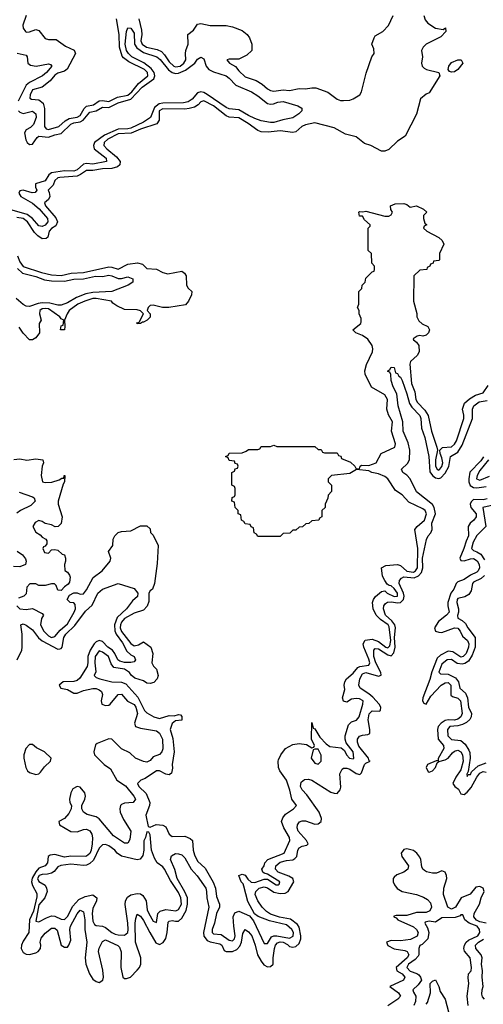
# Model space of a CAD drawing. Header units: inches. Extents: x 2710684 to 2828758, y 857022 to 965663.
# Tile 101 of 256: x 2763149 to 2766071, y 860898 to 867104. Entities that reach past the tile are written whole.
import ezdxf

# ---------------------------------------------------------------- set-up
doc = ezdxf.new("R2010")
doc.units = ezdxf.units.IN
doc.header["$MEASUREMENT"] = 0
doc.layers.add('C7866', color=7, linetype='Continuous')

msp = doc.modelspace()

# ---------------------------------------------------------------- linework, layer by layer
at = {"layer": 'C7866', "color": 4}
for points, elevation in [([(2765696, 867130), (2765703.5, 867103.5), (2765722, 867082), (2765770, 867051.3), (2765818, 867042), (2765832.7, 867052.7), (2765834, 867030), (2765803.6, 866996.4), (2765710.7, 866949.3), (2765691.3, 866930), (2765681, 866910), (2765686.8, 866870), (2765680.7, 866830), (2765686, 866810), (2765697.3, 866797.3), (2765712, 866790), (2765790.7, 866770.7), (2765796, 866750), (2765730, 866642), (2765710, 866634), (2765674.8, 866605.2), (2765650, 866508), (2765578, 866370), (2765530, 866339), (2765475.3, 866284.7), (2765450, 866275.3), (2765430, 866275.3), (2765362, 866310), (2765322.5, 866322.5), (2765270, 866366), (2765203.3, 866383.3), (2765130, 866422.7), (2765010, 866453.6), (2764950, 866440.9), (2764926.8, 866430), (2764890, 866397.2), (2764870, 866392.3), (2764790, 866402.9), (2764714, 866394), (2764670, 866397), (2764650, 866406), (2764589.3, 866450), (2764530, 866485.1), (2764470, 866489.5), (2764450, 866496.9), (2764370, 866560.5), (2764310, 866591.5), (2764290, 866586), (2764273.3, 866566.7), (2764250, 866551.5), (2764216.9, 866543.1), (2764190, 866539.1), (2764050, 866541.3), (2764027.9, 866530), (2764028.4, 866470), (2764012.8, 866447.2), (2763910, 866412.8), (2763852.1, 866387.9), (2763770, 866384.2), (2763704.4, 866350), (2763682, 866330), (2763679.3, 866310), (2763697.1, 866290), (2763759.2, 866239.2), (2763782.4, 866210), (2763779.3, 866190), (2763764.6, 866175.4), (2763730, 866165.4), (2763670, 866164.4), (2763610, 866153.5), (2763570, 866154), (2763532.6, 866127.4), (2763510, 866117.2), (2763402, 866110), (2763390, 866107), (2763370.6, 866090), (2763359.5, 866060.5), (2763327.7, 866030), (2763335.2, 866015.2), (2763338, 865990), (2763330.7, 865970), (2763304, 865950), (2763310.6, 865930), (2763375.6, 865855.6), (2763386.4, 865830), (2763375.8, 865804.2), (2763350, 865787), (2763334.9, 865770), (2763326, 865734), (2763316.1, 865723.9), (2763290, 865723.6), (2763262.2, 865742.2), (2763242.4, 865762.4), (2763197.4, 865830), (2763170, 865849.7), (2763130, 865857.6)], 8), ([(2763189.2, 867130.8), (2763168.4, 867070), (2763170.7, 867050.7), (2763184.7, 867030), (2763190, 867026), (2763210, 867027.3), (2763250, 867042.8), (2763270, 867036), (2763310, 866984.7), (2763330, 866978), (2763378, 866978), (2763436.9, 866936.9), (2763490.9, 866910.9), (2763501, 866890), (2763448.8, 866791.2), (2763430, 866779.6), (2763390, 866767.3), (2763370, 866754), (2763341.1, 866718.9), (2763290, 866679.3), (2763230, 866661.2), (2763214.8, 866630), (2763212, 866610), (2763222, 866602), (2763270, 866598.8), (2763297.1, 866577.1), (2763304.1, 866544.1), (2763304, 866430), (2763316.3, 866416.3), (2763330, 866410.7), (2763396, 866430), (2763434.3, 866465.7), (2763459.8, 866480.2), (2763510, 866490.3), (2763530, 866499.5), (2763556, 866544), (2763570, 866558.7), (2763613.2, 866566.8), (2763650, 866592), (2763670, 866594.9), (2763710, 866589.1), (2763764.5, 866615.5), (2763830, 866628.4), (2763855.3, 866650), (2763897.7, 866702.3), (2763956.3, 866750), (2763954, 866770), (2763935.1, 866790), (2763837.3, 866837.3), (2763803.1, 866863.1), (2763794.7, 866874.7), (2763778, 866930), (2763775.1, 867010), (2763758.7, 867110)], 8), ([(2763899.1, 867110), (2763917, 867037), (2763918.7, 867010), (2763912.4, 866970), (2763921.3, 866950), (2763947.7, 866930), (2764015.8, 866915.8), (2764042.3, 866902.3), (2764062, 866882), (2764090, 866838), (2764120.7, 866810), (2764130, 866806.3), (2764159.3, 866810), (2764182.9, 866830), (2764195.6, 866850), (2764193.3, 866890), (2764195.1, 866910), (2764209.6, 866950), (2764209.4, 867010.6), (2764243.2, 867036.8), (2764270, 867076), (2764290, 867080.7), (2764350, 867067.3), (2764450, 867066.8), (2764490, 867058.8), (2764550, 867036), (2764582, 867010), (2764598, 866990), (2764611.3, 866950), (2764611.3, 866910), (2764579.8, 866880.2), (2764530, 866854), (2764470, 866855.3), (2764454, 866850), (2764472, 866830), (2764508.1, 866808.1), (2764530, 866781), (2764570, 866744), (2764639.9, 866719.9), (2764676.4, 866696.4), (2764710, 866667.3), (2764730, 866657.3), (2764750, 866654), (2764810, 866662), (2764850, 866657.3), (2764910, 866670.8), (2764950, 866667.3), (2764990, 866674.8), (2765014.4, 866674.4), (2765090, 866646), (2765150, 866602.8), (2765170, 866594.8), (2765190, 866594), (2765230, 866597.3), (2765250, 866604), (2765292.3, 866630), (2765303.7, 866650), (2765332.3, 866767.7), (2765369.3, 866870.7), (2765382, 866890), (2765380.4, 866920.4), (2765368.7, 866950), (2765382, 866990), (2765390, 867002), (2765438, 867030), (2765472.5, 867067.5), (2765502, 867130)], 8), ([(2763140.8, 866530), (2763150, 866520.3), (2763170, 866513.4), (2763230, 866527), (2763250.2, 866510), (2763252, 866487.9), (2763236.2, 866443.8), (2763215.8, 866424.2), (2763190.2, 866409.8), (2763179.7, 866390), (2763186.8, 866346.8), (2763196, 866330), (2763210, 866317.8), (2763230, 866320.3), (2763259.3, 866360.7), (2763270, 866368.9), (2763330, 866362.9), (2763370, 866378.4), (2763410, 866386.4), (2763470, 866446.2), (2763490, 866454.6), (2763530, 866460.9), (2763549.3, 866470.7), (2763590, 866520.7), (2763630, 866529.2), (2763670, 866553), (2763710.5, 866549.5), (2763770, 866579.8), (2763850, 866603.8), (2763920.8, 866679.2), (2763993.1, 866730), (2764001.2, 866750), (2763996.5, 866770), (2763977, 866797), (2763932, 866832), (2763856.3, 866870), (2763833.7, 866890), (2763821.8, 866910), (2763814.2, 866950), (2763821.3, 867030), (2763830, 867053.4), (2763850, 867050.4), (2763870, 867018.8), (2763873.2, 866950), (2763887.1, 866927.1), (2763930, 866897.8), (2764013.4, 866870), (2764033.6, 866853.6), (2764087, 866787.1), (2764110, 866770.2), (2764130, 866764.2), (2764150, 866766.2), (2764194.8, 866785.2), (2764252.3, 866830), (2764270, 866854.8), (2764290, 866866.8), (2764310, 866858), (2764323, 866810), (2764340.7, 866790), (2764370, 866775.8), (2764450, 866750.4), (2764470, 866735.5), (2764511.3, 866691.3), (2764610.7, 866650), (2764650, 866624.9), (2764710, 866574.9), (2764730, 866570.4), (2764747.5, 866572.5), (2764775.3, 866584.7), (2764810, 866588.2), (2764901.6, 866561.6), (2764926.4, 866546.4), (2764927.3, 866530), (2764907.3, 866510), (2764870, 866485.6), (2764806.7, 866473.3), (2764750, 866456.3), (2764730, 866455.1), (2764670, 866466.6), (2764630, 866481.7), (2764590, 866499.2), (2764530, 866534.7), (2764470, 866541.5), (2764450, 866549.8), (2764330, 866633.3), (2764310, 866645.3), (2764290, 866649.8), (2764270, 866642.6), (2764236.1, 866603.9), (2764210, 866585.6), (2764180.4, 866579.6), (2764050, 866578), (2764027.3, 866572.7), (2763999.3, 866550), (2763972.3, 866487.7), (2763930, 866457.1), (2763850, 866419.8), (2763830, 866415), (2763770, 866413.6), (2763684, 866376), (2763620.3, 866330), (2763613.1, 866310), (2763618.7, 866290), (2763694, 866230), (2763695.5, 866210), (2763610, 866192.7), (2763570, 866198), (2763550, 866192.9), (2763510, 866157.8), (2763490, 866149.8), (2763430, 866150.7), (2763350, 866138.9), (2763333.2, 866126.8), (2763310, 866087.4), (2763248.8, 866070), (2763247.9, 866047.9), (2763256.5, 866030), (2763246.2, 866013.8), (2763226.6, 866013.4), (2763170, 866029.7), (2763150, 866024.5), (2763143.2, 866010), (2763155.8, 865990), (2763230, 865947.8), (2763271.4, 865911.4), (2763324, 865850), (2763324.9, 865830), (2763310, 865809.7), (2763290, 865799.7), (2763270, 865804.7), (2763229.8, 865850), (2763195.2, 865875.2), (2763071.8, 865911.8)], 4), ([(2763132.7, 866892.7), (2763190, 866881), (2763195.5, 866870), (2763200.5, 866830), (2763216.5, 866816.5), (2763251.8, 866811.8), (2763330, 866824.9), (2763342, 866822), (2763350.5, 866810.5), (2763316.5, 866770), (2763292.4, 866750), (2763210, 866708.7), (2763188.8, 866691.2), (2763139.3, 866590)], 4), ([(2763131.3, 863410), (2763150, 863391.3), (2763190, 863387.3), (2763230, 863392), (2763290, 863362), (2763298, 863350), (2763286, 863330), (2763280.7, 863290), (2763300.5, 863250), (2763330, 863220.5), (2763350, 863210.6), (2763370, 863216.3), (2763403.5, 863256.5), (2763450, 863296.3), (2763492.3, 863370), (2763499.3, 863390), (2763497.2, 863417.2), (2763490, 863428), (2763466, 863430), (2763448, 863450), (2763463.1, 863476.9), (2763490, 863492), (2763510, 863492), (2763530, 863482), (2763550, 863484.7), (2763570, 863511.3), (2763612.1, 863587.9), (2763669.3, 863630), (2763719, 863690), (2763724, 863710), (2763708, 863752), (2763735.3, 863790), (2763738, 863830), (2763748, 863850), (2763770, 863871.3), (2763790, 863878), (2763850, 863882), (2763910, 863914), (2763950, 863914), (2763970, 863894), (2763972.7, 863872.7), (2763990, 863854), (2764022, 863790), (2764015.3, 863675.3), (2763998.8, 863550), (2763985.4, 863514.6), (2763970, 863504), (2763962, 863490), (2763962.9, 863437.1), (2763952.7, 863407.2), (2763930, 863382), (2763870, 863363.6), (2763810, 863329.7), (2763790, 863306.6), (2763783.2, 863290), (2763782.7, 863270), (2763790, 863248.4), (2763850, 863172.7), (2763870, 863158.4), (2763896.9, 863163.1), (2763930, 863182.8), (2763976, 863150), (2763987.7, 863110), (2763982, 863050), (2763992, 863030), (2764010.8, 863010), (2764021, 862970), (2764016, 862950), (2763994.6, 862925.4), (2763970, 862919.3), (2763950, 862922.7), (2763930, 862936), (2763874.5, 862954.5), (2763852, 862972), (2763841.2, 862990), (2763810, 863009.4), (2763741.7, 863021.7), (2763724.2, 863044.2), (2763709.4, 863090), (2763670, 863117), (2763650, 863125.2), (2763625.3, 863090), (2763622, 863050), (2763627.5, 862992.5), (2763618, 862970), (2763630, 862958), (2763654, 862950), (2763730, 862930.8), (2763790, 862927.7), (2763818, 862918), (2763893.8, 862833.8), (2763935.5, 862750), (2763950, 862735.5), (2763994.8, 862710), (2764030, 862700.3), (2764090, 862717.3), (2764123.1, 862716.9), (2764150, 862724.7), (2764162, 862722), (2764171.6, 862711.6), (2764170.7, 862689.3), (2764130, 862684), (2764110, 862668.7), (2764097.3, 862630), (2764113.2, 862573.2), (2764121.6, 862490), (2764110.6, 862410), (2764112.8, 862387.2), (2764104.5, 862355.5), (2764090, 862345.2), (2764070, 862349.3), (2764030, 862369.2), (2764010, 862369), (2763938.5, 862321.5), (2763912, 862310), (2763891.3, 862290), (2763898.8, 862270), (2763946.7, 862226.7), (2763968, 862170), (2763967.7, 862150), (2763944.7, 862090), (2763958, 862018), (2763970, 862014), (2764008.7, 862031.3), (2764050, 862027.3), (2764070, 862016), (2764090.7, 861970), (2764110, 861955.5), (2764190, 861957.3), (2764223.4, 861943.4), (2764238.8, 861930), (2764243.1, 861870), (2764250, 861841), (2764270, 861800.7), (2764316.9, 861756.9), (2764368.7, 861668.7), (2764382.4, 861630), (2764390, 861578), (2764408.4, 861530), (2764408.4, 861510), (2764388.5, 861470), (2764375.8, 861410), (2764361.6, 861370), (2764362, 861350), (2764370, 861343), (2764418.3, 861338.3), (2764470, 861303.1), (2764490, 861298), (2764502, 861310), (2764506, 861330), (2764497.4, 861390), (2764495.1, 861450), (2764504.5, 861475.5), (2764530, 861486), (2764596.3, 861456.3), (2764623.4, 861423.4), (2764690, 861281), (2764710, 861281), (2764736.9, 861323.1), (2764751.1, 861328.9), (2764770, 861330.3), (2764850, 861314.3), (2764871.8, 861328.2), (2764874, 861350), (2764864.4, 861370), (2764830, 861398.5), (2764723.9, 861423.9), (2764651.7, 861451.7), (2764629, 861469), (2764586.6, 861546.6), (2764562, 861642), (2764556.5, 861656.5), (2764544, 861670), (2764529.3, 861710.7), (2764550, 861718), (2764570, 861711), (2764586.4, 861686.4), (2764607.7, 861667.7), (2764630, 861664.9), (2764690, 861686.7), (2764710, 861686.4), (2764766, 861650), (2764778, 861650), (2764784, 861656), (2764789, 861670), (2764710, 861717.2), (2764690, 861724), (2764682, 861730), (2764675.3, 861750), (2764689.1, 861770.9), (2764693.2, 861790), (2764713.2, 861810), (2764816, 861850), (2764852, 861930), (2764849.6, 861950), (2764813.6, 862010), (2764798.4, 862050), (2764806.3, 862073.7), (2764824.4, 862095.6), (2764875.3, 862130), (2764893.2, 862150), (2764864, 862190), (2764852.1, 862247.9), (2764830.9, 862310.9), (2764789.4, 862370), (2764780.9, 862390), (2764777.2, 862430), (2764780.2, 862439.8), (2764794, 862470), (2764824, 862510), (2764870, 862534.8), (2764910, 862542.8), (2764956, 862536), (2764990, 862514), (2765002, 862518), (2765006, 862530), (2764988.7, 862568.7), (2764990, 862674), (2764998, 862638), (2765010, 862634), (2765040.7, 862580.7), (2765079.8, 862539.8), (2765102.8, 862522.8), (2765174.4, 862514.4), (2765196.8, 862496.8), (2765207.7, 862470), (2765226.8, 862450), (2765250, 862446), (2765254, 862450), (2765251.5, 862490), (2765205.6, 862545.6), (2765199.3, 862570), (2765200.9, 862590), (2765220.7, 862659.3), (2765240.9, 862679.1), (2765271.8, 862688.2), (2765289.3, 862710), (2765312.3, 862790), (2765312.7, 862810), (2765290, 862822.7), (2765270, 862826), (2765239.8, 862820.2), (2765210, 862802), (2765190, 862808), (2765184, 862830), (2765198, 862882), (2765193.2, 862910), (2765197.2, 862930), (2765209.6, 862950.4), (2765250, 862985.5), (2765279.7, 863020.3), (2765292.3, 863027.7), (2765350, 863034.8), (2765354.8, 863050), (2765350, 863073.2), (2765318.4, 863150), (2765314.5, 863170), (2765327.2, 863192.8), (2765370, 863199.5), (2765410, 863184), (2765457.3, 863150), (2765470, 863145.5), (2765482, 863158), (2765488.9, 863190), (2765476.6, 863276.6), (2765470.5, 863290.5), (2765422.5, 863322.5), (2765396.3, 863350), (2765376, 863390), (2765373.2, 863430), (2765379, 863450), (2765392, 863468), (2765430, 863498.8), (2765450, 863504.7), (2765464.7, 863490), (2765510, 863469.1), (2765529.2, 863470.8), (2765530.9, 863490), (2765510, 863518.4), (2765490, 863535.1), (2765477.2, 863537.2), (2765465.6, 863545.6), (2765449.4, 863569.4), (2765436.5, 863596.5), (2765428.7, 863650), (2765457.2, 863662.8), (2765530, 863670.5), (2765550, 863664), (2765590, 863627.1), (2765630, 863621.5), (2765643.6, 863630), (2765655.3, 863650), (2765658.7, 863770), (2765639, 863890), (2765654, 863910), (2765699.5, 863950), (2765712.7, 863990), (2765704, 864010), (2765690, 864021.2), (2765602.4, 864062.4), (2765559, 864110), (2765517, 864137), (2765470, 864209), (2765450, 864223.7), (2765410, 864240.7), (2765368.7, 864250), (2765350, 864261.2), (2765271.1, 864268.9), (2765230, 864244.5), (2765114, 864230), (2765094, 864210), (2765094, 864190), (2765114, 864170), (2765114, 864130), (2765092.7, 864107.3), (2765091.6, 864088.4), (2765074, 864050), (2765074, 864030), (2765054, 864010), (2765054, 863970), (2765038, 863962), (2765034, 863950), (2764990, 863946), (2764971.6, 863928.4), (2764952.7, 863927.3), (2764931.6, 863908.4), (2764910, 863906), (2764890, 863886), (2764870, 863886), (2764851.6, 863868.4), (2764810, 863866), (2764790, 863846), (2764650, 863846), (2764642, 863862), (2764626, 863870), (2764622, 863902), (2764607.3, 863907.3), (2764602, 863922), (2764570, 863926), (2764562, 863942), (2764546, 863950), (2764542, 863982), (2764526, 863990), (2764526, 864010), (2764506, 864030), (2764502, 864062), (2764486, 864070), (2764487.3, 864092.7), (2764502, 864098), (2764506, 864110), (2764506, 864150), (2764502, 864162), (2764486, 864170), (2764486, 864250), (2764502, 864258), (2764507.3, 864272.7), (2764522, 864278), (2764526, 864290), (2764522, 864302), (2764507.3, 864307.3), (2764502, 864322), (2764470, 864326), (2764462, 864342), (2764446, 864350), (2764462, 864358), (2764468.4, 864371.6), (2764550, 864374), (2764576.4, 864383.6), (2764590, 864394), (2764650, 864394), (2764662, 864398), (2764670, 864414), (2764730, 864414), (2764750, 864422), (2764770, 864414), (2765010, 864414), (2765030, 864394), (2765050, 864394), (2765058, 864378), (2765070, 864374), (2765150, 864374), (2765158, 864358), (2765172.7, 864352.7), (2765178, 864338), (2765234.8, 864314.8), (2765262, 864290), (2765270, 864274), (2765290, 864274), (2765295.3, 864290), (2765304.1, 864295.9), (2765350, 864294.8), (2765395.3, 864310), (2765428, 864370), (2765514, 864410), (2765517.2, 864430), (2765492.3, 864510), (2765498, 864570), (2765474, 864614), (2765463.7, 864650), (2765466.6, 864710), (2765450, 864739.3), (2765367, 864787), (2765326, 864870), (2765323.7, 864890), (2765334.5, 864930), (2765371.8, 865010), (2765374, 865030), (2765369.6, 865049.6), (2765344, 865090), (2765310, 865113.2), (2765268, 865130), (2765248.7, 865150), (2765298, 865190), (2765300.4, 865199.6), (2765300.4, 865220.4), (2765288, 865250), (2765288, 865270), (2765278, 865290), (2765286, 865310), (2765286, 865390), (2765306, 865410), (2765308.4, 865431.6), (2765326, 865450), (2765330, 865474), (2765370, 865514), (2765382, 865518), (2765386, 865530), (2765386, 865550), (2765368, 865570), (2765366, 865630), (2765346, 865650), (2765346, 865790), (2765358, 865802), (2765358, 865810), (2765323.1, 865843.1), (2765310, 865866), (2765290, 865866), (2765286, 865890), (2765290, 865894), (2765312, 865892), (2765330, 865896), (2765450, 865866), (2765474.6, 865865.4), (2765490, 865874), (2765498, 865890), (2765488.4, 865908.4), (2765486, 865930), (2765516.4, 865943.6), (2765570, 865946), (2765590, 865938), (2765610, 865922), (2765650.7, 865930.7), (2765694, 865910), (2765714, 865890), (2765694, 865870), (2765694, 865850), (2765702, 865822), (2765714, 865810), (2765698, 865802), (2765694, 865790), (2765714, 865770), (2765790, 865732), (2765811.1, 865711.1), (2765822, 865690), (2765794, 865630), (2765794, 865590), (2765790, 865586), (2765758, 865582), (2765754, 865570), (2765738, 865562), (2765734, 865550), (2765718, 865542), (2765714, 865530), (2765670, 865526), (2765634, 865490), (2765632, 865330), (2765651.1, 865251.1), (2765652, 865230), (2765665.4, 865205.4), (2765686.4, 865186.4), (2765722, 865170), (2765732, 865150), (2765724.7, 865130), (2765710, 865115.3), (2765690, 865108.7), (2765670, 865114), (2765654, 865110), (2765627.9, 865092.1), (2765630, 865086), (2765650.8, 865070.8), (2765664.7, 865050), (2765666, 865010), (2765653.2, 864986.8), (2765611.3, 864950), (2765607.1, 864932.9), (2765618.9, 864810), (2765638.6, 864758.6), (2765645.8, 864710), (2765657, 864690), (2765702.8, 864642.8), (2765723.8, 864610), (2765744.4, 864510), (2765778, 864410), (2765782, 864390), (2765770.7, 864330), (2765770.6, 864290), (2765780.7, 864270), (2765790, 864265.3), (2765796.2, 864270), (2765810, 864287.7), (2765815.8, 864310), (2765810, 864342), (2765799, 864370), (2765798, 864390), (2765813.6, 864406.4), (2765870, 864410.8), (2765890, 864427.7), (2765902, 864450), (2765949, 864590), (2765948.9, 864611.1), (2765939.3, 864650), (2765953.3, 864686.7), (2765984.9, 864715.1), (2766022, 864738), (2766070, 864751), (2766101.5, 864798.6)], 8), ([(2763134.8, 865614.8), (2763150, 865578), (2763170, 865548.9), (2763286.8, 865510), (2763350, 865496), (2763410, 865491.8), (2763473, 865507), (2763550, 865510.3), (2763710, 865546.3), (2763730, 865544.9), (2763770, 865532.2), (2763830, 865562), (2763890.3, 865570.3), (2763922.4, 865562.4), (2763950, 865534.8), (2764010.9, 865530.9), (2764051.1, 865511.1), (2764082, 865502), (2764170, 865518), (2764186.4, 865506.4), (2764198, 865490), (2764201, 865430), (2764210, 865412), (2764234, 865390), (2764232, 865370), (2764212, 865330), (2764193.4, 865306.6), (2764089.4, 865289.4), (2764049.4, 865289.4), (2763990, 865305.2), (2763970, 865302), (2763958, 865290), (2763952, 865270), (2763971.3, 865250), (2763970, 865228), (2763952, 865210), (2763930, 865198), (2763922, 865198), (2763910, 865188), (2763890, 865186), (2763887.3, 865192.7), (2763902, 865198), (2763928, 865250), (2763910, 865268), (2763890, 865275.3), (2763810, 865278), (2763760.2, 865300.2), (2763736.4, 865316.4), (2763728, 865330), (2763630, 865347), (2763610, 865345.6), (2763558.8, 865330), (2763514.8, 865310), (2763460.5, 865270), (2763446.8, 865250), (2763432, 865210), (2763434, 865170), (2763430, 865148), (2763406, 865150), (2763410, 865174), (2763422, 865178), (2763426, 865210), (2763410, 865218), (2763402, 865230), (2763330, 865280.5), (2763310, 865284.2), (2763290, 865280.5), (2763275.5, 865270), (2763274, 865250), (2763284.7, 865210), (2763271.3, 865190), (2763274, 865130), (2763250, 865098), (2763230, 865086), (2763210, 865086), (2763170, 865128), (2763145.6, 865165.6)], 8), ([(2763134.8, 865534.8), (2763167.1, 865507.1), (2763250, 865485.8), (2763304.5, 865464.5), (2763350, 865457.1), (2763430, 865455.4), (2763490, 865468.1), (2763550, 865471.1), (2763626.5, 865486.5), (2763670, 865484.4), (2763710, 865492.9), (2763730, 865490.3), (2763770, 865471.8), (2763790, 865472.2), (2763830, 865482.8), (2763862, 865470), (2763862, 865450), (2763832, 865430), (2763730, 865391.3), (2763610, 865384.8), (2763564.8, 865375.2), (2763507.1, 865352.9), (2763450, 865319.2), (2763410, 865304.4), (2763390, 865304.7), (2763337.9, 865317.9), (2763290, 865319.1), (2763264.9, 865315.1), (2763210, 865295.1), (2763190, 865298.7), (2763170, 865309.7), (2763126.6, 865346.6)], 4), ([(2763133.1, 863070), (2763161.7, 863130), (2763164.8, 863150), (2763163.5, 863230), (2763155.3, 863290), (2763170, 863296.3), (2763190, 863287.7), (2763230, 863258.7), (2763267.4, 863207.4), (2763289.4, 863189.4), (2763390, 863136.5), (2763401.1, 863138.9), (2763410, 863141.3), (2763416.9, 863150), (2763427.6, 863210), (2763439.8, 863230), (2763495.5, 863284.5), (2763563.8, 863376.2), (2763606.2, 863413.8), (2763642, 863490), (2763670, 863515.5), (2763770, 863550.5), (2763870, 863519.1), (2763894, 863490), (2763892, 863468), (2763859.3, 863440.7), (2763821.1, 863390), (2763763.9, 863336.1), (2763745.4, 863290), (2763748.1, 863251.9), (2763756.9, 863230), (2763797, 863177), (2763824.8, 863124.8), (2763850, 863101.3), (2763870.6, 863090), (2763878, 863070), (2763870, 863057.2), (2763848.5, 863051.5), (2763810, 863052.2), (2763780.4, 863060.4), (2763767.4, 863070), (2763748.7, 863110), (2763733.7, 863130), (2763705.1, 863150), (2763670, 863184), (2763650, 863191), (2763630, 863182.2), (2763617.7, 863170), (2763593, 863130), (2763578.4, 863090), (2763578.9, 863050), (2763573.9, 863026.2), (2763527.1, 862952.9), (2763510, 862939.2), (2763490, 862932.8), (2763422.8, 862930), (2763398.4, 862910), (2763407.7, 862890), (2763450, 862883.1), (2763490, 862859.5), (2763510, 862858.7), (2763550, 862876.5), (2763610, 862887.9), (2763630, 862887.8), (2763650, 862881.1), (2763664.4, 862870), (2763670.3, 862850), (2763661.1, 862810), (2763667, 862790), (2763690, 862780.3), (2763710, 862783.6), (2763718.7, 862790), (2763768.7, 862851.3), (2763790, 862852), (2763829.1, 862809.1), (2763870, 862788.5), (2763880.7, 862770), (2763890.2, 862730), (2763872, 862670), (2763879.3, 862650), (2763910, 862638), (2764010, 862620.7), (2764030, 862606.8), (2764048, 862570), (2764050, 862508), (2764044, 862490), (2764030, 862473.2), (2763990, 862458), (2763970, 862434.5), (2763950, 862423.6), (2763930, 862427.6), (2763879, 862450), (2763843.1, 862483.1), (2763790, 862508.3), (2763730, 862569.7), (2763710, 862572.2), (2763637.2, 862542.8), (2763627, 862533), (2763616, 862490), (2763620.4, 862470), (2763680.3, 862410), (2763721.2, 862381.2), (2763760.4, 862310), (2763815.6, 862275.6), (2763868.5, 862210), (2763878.4, 862190), (2763864.7, 862170), (2763810, 862166.3), (2763790, 862156.9), (2763783.7, 862150), (2763779.6, 862130), (2763782.4, 862110), (2763802.6, 862062.6), (2763848.4, 861990), (2763843.1, 861936.9), (2763830, 861913.2), (2763810, 861914.5), (2763740, 861960), (2763650, 862068), (2763630, 862080.4), (2763573.8, 862093.8), (2763551.5, 862110), (2763541.3, 862130), (2763541.3, 862150), (2763559.7, 862190), (2763564, 862210), (2763558.3, 862230), (2763530, 862266), (2763510, 862270.9), (2763483.8, 862256.2), (2763471.7, 862230), (2763463.1, 862190), (2763464.4, 862170), (2763474.4, 862150), (2763474, 862130), (2763458.8, 862101.2), (2763431, 862069), (2763394.8, 862050), (2763400.5, 862030), (2763470, 861987.2), (2763510, 861986), (2763550, 862000.3), (2763570, 862002.6), (2763590, 861992.4), (2763602.7, 861970), (2763607.1, 861947.1), (2763606.2, 861910), (2763598.2, 861870), (2763590, 861848), (2763570, 861831.1), (2763562, 861830), (2763470, 861832.7), (2763430, 861825.6), (2763370, 861842.2), (2763341.6, 861838.4), (2763328.7, 861830), (2763323.1, 861790), (2763310, 861771.6), (2763270, 861755.5), (2763250, 861733.5), (2763226.9, 861693.1), (2763223, 861670), (2763230, 861646.7), (2763256.7, 861596.7), (2763256.2, 861576.2), (2763234.7, 861485.3), (2763210.1, 861430), (2763206.4, 861350), (2763170, 861295.4), (2763160.6, 861270), (2763157.2, 861250), (2763170, 861225), (2763190, 861214.9), (2763210, 861211.7), (2763250, 861221.8), (2763264.2, 861230), (2763279.7, 861250), (2763282, 861270), (2763278.3, 861290), (2763284.1, 861315.9), (2763310, 861347.4), (2763350, 861377), (2763370, 861378.4), (2763384.4, 861364.4), (2763410.4, 861270), (2763430, 861257.4), (2763450, 861258.7), (2763459.1, 861270), (2763470, 861302), (2763463.9, 861370), (2763468.6, 861390), (2763510, 861468), (2763530.4, 861490.4), (2763550, 861481), (2763560.2, 861430), (2763558.8, 861370), (2763572.3, 861290), (2763561.8, 861190), (2763565.2, 861150), (2763589.4, 861090), (2763610, 861056.9), (2763630, 861040.9), (2763650, 861035.2), (2763671.9, 861050), (2763675.8, 861070), (2763673.4, 861113.4), (2763645.3, 861230), (2763648.9, 861251.1), (2763670, 861294), (2763690, 861303.8), (2763767.6, 861267.6), (2763777.6, 861257.6), (2763789, 861229), (2763787.1, 861130), (2763799.6, 861070), (2763810, 861061.3), (2763821.1, 861061.1), (2763846.3, 861070), (2763890, 861112.9), (2763903.5, 861130), (2763911.9, 861151.9), (2763911.8, 861190), (2763879.3, 861290), (2763877.3, 861410), (2763880.4, 861439.6), (2763890, 861466), (2763910, 861453), (2763930, 861425.5), (2763968, 861350), (2764006.5, 861286.5), (2764030, 861275.6), (2764053, 861287), (2764070, 861313.4), (2764078.4, 861350), (2764084.1, 861415.9), (2764090, 861423), (2764110, 861427), (2764130, 861421.7), (2764150, 861422.6), (2764170, 861441.3), (2764197.7, 861490), (2764205.8, 861530), (2764205.5, 861570), (2764190, 861607.8), (2764141.4, 861690), (2764127.2, 861747.2), (2764099.5, 861810), (2764105.4, 861834.6), (2764130, 861847.7), (2764150, 861847.3), (2764170, 861840.7), (2764190, 861820.7), (2764229.2, 861749.2), (2764268, 861708), (2764321.1, 861630), (2764326.5, 861610), (2764327.9, 861570), (2764340.9, 861510), (2764306.4, 861350), (2764310, 861328), (2764330, 861300.3), (2764350, 861291.3), (2764410, 861279.5), (2764423, 861270), (2764436.8, 861236.8), (2764450.4, 861230.4), (2764490, 861231.5), (2764516.5, 861243.5), (2764535.7, 861264.3), (2764546, 861290), (2764555.9, 861344.1), (2764570, 861370.5), (2764590, 861355.5), (2764611.5, 861330), (2764633.4, 861270), (2764647.3, 861210), (2764670, 861170.4), (2764687, 861147), (2764710, 861134.4), (2764730, 861136.9), (2764745.7, 861150), (2764746.4, 861190), (2764755.5, 861250), (2764761.8, 861270), (2764774.7, 861285.3), (2764790, 861291.8), (2764810, 861289.3), (2764835.8, 861275.8), (2764850, 861262.8), (2764870, 861257.8), (2764890, 861262.9), (2764910, 861280.9), (2764920.8, 861310), (2764920.3, 861330), (2764910, 861384), (2764900.5, 861400.5), (2764855, 861435), (2764787.3, 861447.3), (2764730, 861466.2), (2764703.4, 861483.4), (2764676.4, 861510), (2764648.7, 861550), (2764633.1, 861590), (2764636.8, 861610), (2764658.7, 861630), (2764690, 861638.2), (2764710, 861631.4), (2764750, 861605.4), (2764790, 861595.9), (2764821.8, 861598.2), (2764841.6, 861610), (2764876.3, 861670), (2764869.6, 861690), (2764844.7, 861704.7), (2764776.9, 861730), (2764761.5, 861750), (2764762.6, 861770), (2764790, 861794), (2764830, 861804.7), (2764870.6, 861809.4), (2764883.8, 861816.2), (2764896, 861830), (2764901.1, 861870), (2764910, 861883.8), (2764930, 861894.9), (2764958.3, 861901.7), (2764966, 861910), (2764956.3, 861930), (2764904, 861990), (2764898, 862010), (2764899.6, 862030), (2764912.6, 862047.4), (2764930, 862054.9), (2764950, 862054.9), (2765010, 862034), (2765030, 862034.9), (2765049.7, 862050), (2765052, 862070), (2765035.3, 862110), (2764958.5, 862218.5), (2764929.6, 862250), (2764919.5, 862270), (2764922.5, 862297.5), (2764944.1, 862315.9), (2764970, 862317.1), (2764990, 862310.4), (2765110, 862235.3), (2765130, 862228.4), (2765150, 862227.7), (2765169.6, 862250.4), (2765173.1, 862266.9), (2765167.1, 862350), (2765180.6, 862379.4), (2765190, 862386.4), (2765210, 862387.2), (2765230, 862379.6), (2765270, 862353.1), (2765293.4, 862346.6), (2765303, 862357), (2765322.4, 862410), (2765330, 862418.4), (2765358, 862430), (2765352.3, 862432.3), (2765347.6, 862450), (2765285.5, 862525.5), (2765278, 862550), (2765278.9, 862570), (2765291.1, 862588.9), (2765310, 862595.3), (2765342.4, 862597.6), (2765354.9, 862605.1), (2765356, 862630), (2765344.2, 862690), (2765352, 862728), (2765370, 862746.7), (2765414.9, 862745.1), (2765422.7, 862750), (2765424.7, 862770), (2765414.8, 862790), (2765373.6, 862833.6), (2765350, 862854.5), (2765295.6, 862890), (2765285.6, 862910), (2765292.8, 862950), (2765310, 862980.3), (2765330, 862990.2), (2765410, 862966.2), (2765427, 862973), (2765425.7, 862990), (2765394.2, 863050), (2765381.5, 863090), (2765380.5, 863130), (2765390, 863140.3), (2765410, 863139.1), (2765470, 863099.7), (2765490, 863095.3), (2765507.2, 863112.8), (2765515.8, 863150), (2765511.3, 863210), (2765517, 863270), (2765513.5, 863290), (2765495, 863315), (2765453.7, 863350), (2765440.9, 863390), (2765444.8, 863410), (2765454.8, 863425.2), (2765466.6, 863433.4), (2765490, 863435.4), (2765532.2, 863427.8), (2765550, 863431.3), (2765568.7, 863450), (2765573, 863470), (2765569, 863490), (2765540.8, 863550), (2765543.5, 863570), (2765555.4, 863584.6), (2765570, 863592.2), (2765634.8, 863585.2), (2765661.9, 863598.1), (2765680.5, 863619.5), (2765689.9, 863650), (2765688.4, 863710), (2765713.4, 863826.6), (2765723.1, 863850), (2765740.5, 863870), (2765749.7, 863890), (2765747.4, 863930), (2765769.8, 863990), (2765760.9, 864030), (2765750, 864047.8), (2765648.9, 864128.9), (2765610, 864209.4), (2765590, 864233.2), (2765564, 864250), (2765555.3, 864270), (2765593.4, 864306.6), (2765606.6, 864330), (2765606.9, 864390), (2765597.4, 864437.4), (2765565.4, 864510), (2765563.1, 864570), (2765535.1, 864670), (2765525.3, 864745.3), (2765502, 864790), (2765489.3, 864830), (2765488, 864868), (2765482, 864882), (2765470, 864886), (2765468.9, 864891.1), (2765482, 864898), (2765490, 864914), (2765510, 864912), (2765518, 864878), (2765530, 864874), (2765538, 864858), (2765550, 864851.3), (2765559.1, 864830), (2765590, 864744.7), (2765605.4, 864685.4), (2765620.9, 864660.9), (2765670.2, 864610), (2765677.3, 864590), (2765681.5, 864530), (2765702, 864470), (2765726.7, 864350), (2765734.5, 864254.5), (2765750.2, 864230.2), (2765770, 864216.1), (2765790, 864212.6), (2765803, 864217), (2765830, 864245.7), (2765853, 864287), (2765864.8, 864350), (2765910, 864378.3), (2765938.4, 864421.6), (2766003.5, 864590), (2766002, 864650), (2766011.1, 864670), (2766045.6, 864694.4), (2766095.9, 864704.1)], 4), ([(2766072.4, 864347.6), (2766055.7, 864324.3), (2765987.1, 864252.9), (2765978.8, 864210), (2765979.3, 864190), (2765988.8, 864168.8), (2766010, 864155.5), (2766030, 864152.9), (2766090, 864161.7)], 4), ([(2763111.6, 864331.6), (2763150, 864336), (2763192.9, 864327.1), (2763250, 864336), (2763294, 864330), (2763298, 864310), (2763291, 864290), (2763284, 864230), (2763291.3, 864191.3), (2763310, 864186), (2763352.1, 864187.9), (2763397.2, 864202.8), (2763414, 864214), (2763426, 864214), (2763428, 864230), (2763434, 864230), (2763432, 864192), (2763422.8, 864177.2), (2763390.9, 864069.1), (2763390.8, 864050), (2763416.3, 863970), (2763410, 863928), (2763391.3, 863908.7), (2763371.6, 863908.4), (2763350, 863919), (2763309, 863929), (2763290, 863942), (2763270, 863948), (2763245.4, 863934.6), (2763232, 863910), (2763250, 863874), (2763276.9, 863856.9), (2763290, 863842), (2763314, 863830), (2763319.6, 863819.6), (2763319.6, 863800.4), (2763310, 863786), (2763298, 863782), (2763294, 863770), (2763305.4, 863745.4), (2763330, 863742), (2763350, 863762), (2763370, 863764.7), (2763390, 863761), (2763416, 863736), (2763432, 863730), (2763438, 863710), (2763438, 863690), (2763431.3, 863670), (2763432.7, 863632.7), (2763450, 863622), (2763462, 863602), (2763466, 863590), (2763462, 863558), (2763454.4, 863545.6), (2763432, 863530), (2763410, 863506), (2763388.9, 863508.9), (2763378, 863538), (2763367.3, 863547.3), (2763350, 863548), (2763310, 863538), (2763270, 863538), (2763250, 863548), (2763212.7, 863547.3), (2763192.7, 863527.3), (2763190, 863486), (2763174, 863470), (2763142, 863458)], 8), ([(2766104, 864330), (2766050, 864262), (2766033, 864230), (2766028.9, 864208.9), (2766050, 864202.4), (2766110, 864226.7)], 8), ([(2763145.2, 864125.3), (2763230, 864097.1), (2763239.1, 864090), (2763245.5, 864070), (2763218.6, 864041.4), (2763154, 864010), (2763130, 863993.3)], 4), ([(2766095.6, 864084.4), (2766070, 864078.4), (2766010, 864079.7), (2765995, 864065), (2765989.2, 864050), (2765992.4, 864030), (2766025.2, 863990), (2766026.3, 863970), (2766011, 863949), (2765988.9, 863930), (2765976.5, 863910), (2765978.6, 863850), (2765962.3, 863817.7), (2765949.3, 863770), (2765922.4, 863710), (2765930, 863694.9), (2765950, 863692.8), (2765990, 863706.4), (2766010, 863707.2), (2766032.3, 863692.3), (2766044.1, 863670), (2766047.5, 863650), (2766039.1, 863630), (2766030, 863621.4), (2765990, 863603.5), (2765950, 863576.4), (2765910, 863560.4), (2765900.8, 863550), (2765885.3, 863514.7), (2765867.3, 863490), (2765847.4, 863430), (2765846.7, 863410), (2765855.6, 863370), (2765838.7, 863350), (2765789, 863311), (2765763.2, 863270), (2765770, 863249.1), (2765790, 863242.6), (2765810, 863242.2), (2765890, 863271.3), (2765910, 863268.7), (2765926, 863250), (2765939, 863219), (2765971.4, 863190), (2765979.2, 863170), (2765977.5, 863150), (2765962, 863110), (2765944, 863090), (2765930, 863085.6), (2765878.9, 863118.9), (2765850, 863123.1), (2765801.9, 863098.1), (2765780.3, 863079.7), (2765745.7, 862994.3), (2765734.1, 862945.9), (2765690.5, 862830.5), (2765688.2, 862810), (2765696.7, 862796.7), (2765710.6, 862789.4), (2765740.4, 862839.6), (2765805.4, 862910), (2765830, 862924.9), (2765850, 862925.3), (2765866.7, 862910), (2765866, 862846), (2765877.5, 862837.5), (2765910, 862827.2), (2765927.2, 862810), (2765937.2, 862730), (2765930.1, 862709.9), (2765910, 862694.8), (2765890, 862689), (2765850, 862690.7), (2765830, 862686), (2765804.6, 862670), (2765787.2, 862650), (2765782.3, 862630), (2765786.3, 862570), (2765820.2, 862530), (2765823.2, 862510), (2765787.1, 862447.1), (2765787.1, 862432.9), (2765772.9, 862432.9), (2765718.7, 862410), (2765710.3, 862390), (2765724.2, 862364.2), (2765730, 862361.3), (2765750, 862370.4), (2765769.6, 862390), (2765780.5, 862419.5), (2765791.3, 862428.7), (2765830, 862439), (2765849.6, 862450), (2765876.9, 862483.1), (2765890, 862492.9), (2765910, 862499), (2765930, 862488.5), (2765940.7, 862470), (2765944.1, 862430), (2765930, 862375.6), (2765896.9, 862330), (2765879.5, 862290), (2765891.7, 862271.7), (2765914.4, 862254.4), (2765930, 862224.9), (2765950, 862220.3), (2765970, 862234.9), (2765994.7, 862265.3), (2766030, 862330.3), (2766050, 862354.3), (2766070, 862364.9), (2766090, 862361.3)], 4), ([(2766152.2, 864047.8), (2766067.3, 864030), (2766086, 863910), (2766030, 863853.2), (2766007, 863810), (2765997.3, 863770), (2766010, 863757.3), (2766030.5, 863750.5), (2766054.4, 863734.4), (2766079, 863699)], 8), ([(2763133.5, 863753.5), (2763166, 863730), (2763185.5, 863705.5), (2763190.4, 863690), (2763184.9, 863670), (2763150, 863655.4), (2763110, 863656.8)], 4), ([(2766079.2, 863600.8), (2766057.6, 863582.4), (2766010, 863559.3), (2766003.8, 863550), (2765995.5, 863504.5), (2765979.5, 863480.5), (2765954.4, 863465.6), (2765910, 863455.1), (2765905.5, 863450), (2765903.8, 863430), (2765914.8, 863390), (2765914.8, 863370), (2765907.9, 863347.9), (2765910.9, 863330.9), (2765938, 863318), (2765958.9, 863298.9), (2765973.4, 863270), (2766020.5, 863210), (2766019.5, 863150), (2766001.3, 863098.7), (2765978.4, 863061.6), (2765954, 863046), (2765937.7, 863042.2), (2765905.9, 863045.9), (2765870, 863071.5), (2765842.8, 863070), (2765810, 863042.7), (2765791, 862991), (2765800.5, 862980.5), (2765850, 862978.4), (2765894.7, 862954.7), (2765914, 862930), (2765923.8, 862890), (2765958.5, 862858.5), (2765972.2, 862830), (2765978.4, 862770), (2765997.3, 862730), (2765994.8, 862710), (2765986.4, 862693.6), (2765964.9, 862675.1), (2765939, 862661), (2765910, 862653.5), (2765861, 862650), (2765846, 862630), (2765848, 862590), (2765870, 862566.8), (2765930, 862560.7), (2765957.7, 862537.7), (2765980.7, 862500.7), (2765985.8, 862485.8), (2765987.6, 862450), (2765975.3, 862364.7), (2765967.7, 862347.7), (2765970, 862334), (2765974.6, 862345.4), (2765990, 862347.3), (2765996.6, 862363.4), (2766039.5, 862400.5), (2766090, 862419.5)], 8), ([(2766088.5, 861408.5), (2766050, 861418), (2766028.7, 861428.7), (2766011.9, 861450), (2766012.7, 861470), (2766046.3, 861530), (2766056.8, 861570), (2766075.8, 861610), (2766069.8, 861629.8), (2766050, 861639.8), (2766024.2, 861635.8), (2765987.3, 861592.7), (2765931.5, 861568.5), (2765895.6, 861510), (2765870, 861496.9), (2765848.4, 861510), (2765820.7, 861590), (2765822.2, 861630), (2765840.7, 861690), (2765839.8, 861710), (2765830, 861731.2), (2765810, 861739.7), (2765775.1, 861724.9), (2765750, 861724.1), (2765712.9, 861732.9), (2765700.4, 861740.4), (2765689.9, 861749.9), (2765683.9, 861763.9), (2765677.7, 861810), (2765670, 861826), (2765651.1, 861851.1), (2765630, 861866.6), (2765590, 861877.4), (2765570, 861874.5), (2765553.6, 861850), (2765557.6, 861830), (2765599, 861770), (2765595.6, 861750), (2765570, 861730.9), (2765526.1, 861713.9), (2765510, 861699.6), (2765503.6, 861690), (2765503.6, 861670), (2765510.3, 861650), (2765527.8, 861627.8), (2765559.1, 861610), (2765650, 861589.3), (2765693.6, 861573.7), (2765719.3, 861559.3), (2765738.6, 861538.6), (2765744.9, 861510), (2765733.9, 861486.1), (2765710, 861477.4), (2765650, 861476.5), (2765590, 861457.8), (2765521.7, 861458.3), (2765506.8, 861453.2), (2765506, 861450), (2765522.6, 861442.6), (2765533, 861430), (2765630, 861385.5), (2765648.9, 861370), (2765660.9, 861350), (2765653.1, 861326.9), (2765612.9, 861307.1), (2765550, 861298), (2765490, 861299.3), (2765460.5, 861290), (2765470, 861267.8), (2765510, 861248.3), (2765576.6, 861236.6), (2765590.3, 861230), (2765600.9, 861210), (2765591.6, 861190), (2765521.6, 861130), (2765526, 861110), (2765560.5, 861090), (2765577.1, 861070), (2765568, 861050), (2765482.8, 861010), (2765537.1, 860970), (2765548.2, 860950), (2765533, 860930), (2765470, 860887.9)], 4), ([(2765976, 860890), (2765968.7, 860950), (2765979, 861030), (2765974.6, 861065.4), (2765978, 861090), (2765994, 861110), (2765997.2, 861130), (2765988.7, 861190), (2765952.7, 861232.7), (2765948.7, 861250), (2765952.7, 861270), (2765964, 861290), (2765978, 861302), (2766036.9, 861330), (2766049.7, 861350), (2766046.6, 861370), (2766031.3, 861390), (2765981.2, 861410), (2765954, 861430), (2765942, 861462), (2765930, 861462), (2765924.9, 861455.1), (2765894.6, 861445.4), (2765810, 861443.7), (2765770, 861415.3), (2765730, 861421.2), (2765704.7, 861415.3), (2765702, 861410), (2765719.1, 861379.1), (2765727.3, 861350), (2765721, 861310), (2765685.2, 861274.8), (2765671.1, 861268.9), (2765664.7, 861250), (2765664.9, 861210), (2765659.5, 861200.5), (2765640.6, 861179.4), (2765598.7, 861150), (2765588.9, 861130), (2765610, 861106.5), (2765652.1, 861092.1), (2765663.8, 861083.8), (2765676, 861070), (2765681, 861050), (2765659.8, 861020.2), (2765626, 860990), (2765630, 860974), (2765644.7, 860950), (2765643.6, 860916.4), (2765634, 860890)], 8), ([(2766079, 860930), (2766064.9, 860944.9), (2766061.2, 860961.2), (2766062.9, 860990), (2766069.6, 861010.4), (2766063.5, 861070), (2766065.8, 861110), (2766059.3, 861150), (2766063.5, 861190), (2766058.3, 861210), (2766023.1, 861250), (2766021.7, 861270), (2766039.7, 861290), (2766072.3, 861307.7)], 4), ([(2765710, 860898), (2765719, 860910), (2765739, 860970), (2765735.3, 861030), (2765750, 861044.7), (2765770, 861052), (2765791, 861010), (2765798.8, 860978.8), (2765831, 860930), (2765852, 860850)], 8)]:
    msp.add_lwpolyline(points, dxfattribs=dict(at, elevation=elevation))
for points, elevation in [([(2765870, 866773.2), (2765858, 866778), (2765849, 866790), (2765853.2, 866810), (2765870, 866834.8), (2765910, 866850.7), (2765930.8, 866850.8), (2765941, 866830), (2765910, 866789.3), (2765890, 866776)], 8), ([(2763210, 862535), (2763186.3, 862510), (2763175.2, 862470), (2763174.5, 862450), (2763187.5, 862390), (2763196.9, 862370), (2763210, 862358.5), (2763250, 862347.1), (2763270, 862350.3), (2763279.8, 862360.2), (2763305.6, 862394.4), (2763343.5, 862430), (2763346.3, 862450), (2763304.7, 862490), (2763254.9, 862514.9), (2763230, 862534.6)], 4), ([(2765030, 862506), (2765010, 862506), (2764998, 862502), (2764986.8, 862450), (2765010, 862418), (2765030, 862412), (2765048, 862430), (2765048.4, 862468.4)], 8), ([(2763950, 861986), (2763942, 861950), (2763931.6, 861928.4), (2763931.3, 861870), (2763924.5, 861835.5), (2763907.3, 861812.7), (2763890, 861809), (2763790, 861832.3), (2763764, 861850), (2763749, 861870), (2763710, 861897.2), (2763690, 861905.2), (2763670, 861904), (2763650, 861881.2), (2763613.8, 861806.2), (2763590, 861785.1), (2763570, 861775.6), (2763550, 861773.3), (2763470, 861780.7), (2763407.1, 861772.9), (2763390, 861765.2), (2763364.9, 861735.1), (2763350, 861725.2), (2763322.8, 861717.2), (2763290, 861716.9), (2763271, 861710), (2763261.6, 861690), (2763270, 861671), (2763308.5, 861648.5), (2763318, 861630), (2763321.6, 861610), (2763306, 861570), (2763270, 861526), (2763250, 861422), (2763270, 861418), (2763316.6, 861443.4), (2763350, 861455.5), (2763370, 861453), (2763410, 861435.5), (2763430, 861433.4), (2763450, 861450.7), (2763483.1, 861516.9), (2763522.3, 861557.8), (2763562, 861578), (2763610, 861587.3), (2763634.8, 861570), (2763633.4, 861550), (2763610, 861502), (2763604.6, 861470), (2763610, 861422), (2763621.1, 861401.1), (2763630, 861394.8), (2763670, 861390.5), (2763690, 861383.1), (2763730, 861350.4), (2763750, 861340.4), (2763770, 861334.9), (2763810, 861334), (2763829.2, 861350), (2763832.6, 861370), (2763831, 861410), (2763813.6, 861526.4), (2763815.6, 861550), (2763827.1, 861572.9), (2763850, 861588), (2763890, 861596.3), (2763910, 861594), (2763924.7, 861584.7), (2763946, 861550), (2763952.8, 861492.8), (2763963, 861470), (2763990, 861421), (2764010, 861414), (2764019.3, 861470), (2764034, 861486), (2764070, 861495.5), (2764132.5, 861487.5), (2764150, 861496.3), (2764167.8, 861530), (2764165.1, 861570), (2764150, 861602), (2764098.4, 861678.4), (2764060.7, 861750), (2764050, 861763.7), (2764016, 861790), (2763998.4, 861818.4), (2763979, 861870), (2763970, 861966), (2763962, 861982)], 8)]:
    msp.add_lwpolyline(points, close=True, dxfattribs=dict(at, elevation=elevation))

doc.saveas('drawing.dxf')
